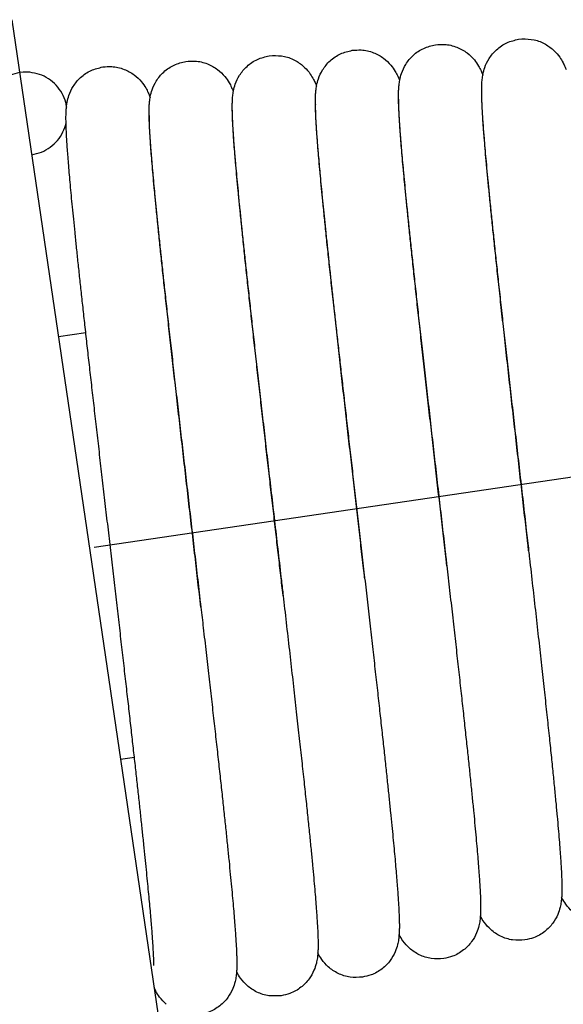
# Model space of a CAD drawing. Extents: x -12 to 408, y -12 to 285.
# Tile 6 of 7: x 259.9 to 264.48, y 124.8 to 133.1. Entities that reach past the tile are written whole.
import ezdxf

# ---------------------------------------------------------------- set-up
doc = ezdxf.new("R2010")
doc.units = 0
doc.header["$LTSCALE"] = 15
doc.header["$MEASUREMENT"] = 0
doc.linetypes.add('CENTER', pattern=[0.6, 0.375, -0.075, 0.075, -0.075])
doc.layers.get('0').update_dxf_attribs({"linetype": 'CONTINUOUS'})
doc.layers.add('CEN', color=3, linetype='CENTER')

msp = doc.modelspace()

# ---------------------------------------------------------------- linework, layer by layer
at = {"color": 7, "linetype": 'Continuous'}
for p, q in [((259.8358823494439, 133.1007334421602), (261.1440025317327, 124.1931874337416)), ((264.1064829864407, 132.9360587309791), (264.133660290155, 132.9389529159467)), ((262.0037524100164, 132.7957804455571), (262.0309181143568, 132.7986734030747)), ((259.9292238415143, 132.658391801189), (259.9012631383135, 132.6555278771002)), ((260.4584365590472, 130.4623416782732), (260.2283071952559, 130.4285459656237)), ((260.868230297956, 126.8825059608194), (260.7515776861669, 126.8653749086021))]:
    msp.add_line(p, q, dxfattribs=at)
for points in [[(263.095250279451, 132.395886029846), (263.0943902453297, 132.4383179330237), (263.0944492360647, 132.4768162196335), (263.0955909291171, 132.5129845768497), (263.0983446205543, 132.5495541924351), (263.1043674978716, 132.5913518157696), (263.1192814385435, 132.6480377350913), (263.1549843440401, 132.7237907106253), (263.2179807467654, 132.8001274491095), (263.3064325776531, 132.8592411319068), (263.4055785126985, 132.8892994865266)], [(263.4055656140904, 132.8892412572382), (263.4807778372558, 132.8921190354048), (263.5860682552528, 132.8685953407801), (263.6720194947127, 132.8202475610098), (263.7332272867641, 132.7611882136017), (263.7691807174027, 132.7095896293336), (263.7898777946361, 132.6696260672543), (263.8040959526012, 132.6356577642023), (263.8047018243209, 132.6340744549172)], [(263.7961898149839, 132.4332304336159), (263.7951407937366, 132.4799548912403), (263.7951471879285, 132.5213136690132), (263.7963355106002, 132.5593081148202), (263.7992171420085, 132.5970037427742), (263.8054781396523, 132.63956648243), (263.8208438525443, 132.6968249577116), (263.856933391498, 132.7722708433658), (263.9197137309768, 132.8476485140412), (264.0075386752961, 132.9060952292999), (264.106488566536, 132.9360588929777)], [(264.1346726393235, 132.9390181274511), (264.23791334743, 132.9304820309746), (264.3328140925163, 132.893583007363), (264.4049280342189, 132.839556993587), (264.4526576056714, 132.7836579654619), (264.4802672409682, 132.7380914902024), (264.4973411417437, 132.7017439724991), (264.5056968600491, 132.6809648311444)], [(261.6940101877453, 132.2993397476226), (261.6929880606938, 132.3443521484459), (261.6929848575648, 132.3842941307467), (261.6941291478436, 132.4211484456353), (261.6969343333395, 132.4579627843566), (261.7030875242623, 132.499880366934), (261.7183190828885, 132.5567244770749), (261.7542910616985, 132.6320028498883), (261.8170010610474, 132.7073488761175), (261.9047959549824, 132.7658042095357), (262.0037577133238, 132.7957805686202)], [(262.0319712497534, 132.7987412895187), (262.1324846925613, 132.7908066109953), (262.2284886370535, 132.754165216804), (262.3024646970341, 132.6989118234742), (262.350537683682, 132.6422551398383), (262.3776402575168, 132.5971347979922), (262.3942406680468, 132.5615485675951), (262.4029857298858, 132.5395976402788)], [(262.3946036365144, 132.3485365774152), (262.3936913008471, 132.3913582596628), (262.393713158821, 132.4301013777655), (262.3948279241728, 132.4663818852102), (262.3975584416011, 132.5029616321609), (262.4035564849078, 132.5447139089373), (262.4184553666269, 132.6013817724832), (262.4540947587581, 132.6770198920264), (262.5169389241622, 132.7532350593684), (262.6053154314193, 132.8123817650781), (262.7046682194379, 132.8425400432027)], [(262.7046561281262, 132.8424824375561), (262.7791848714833, 132.8454051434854), (262.8834547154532, 132.8224865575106), (262.9687554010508, 132.7752476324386), (263.0301934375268, 132.7169253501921), (263.0668545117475, 132.6651126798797), (263.0880348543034, 132.6246806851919), (263.1025499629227, 132.5902159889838), (263.1037972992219, 132.5869555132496)], [(260.9931718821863, 132.257773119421), (260.9922471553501, 132.2999782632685), (260.9922473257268, 132.3381982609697), (260.9933317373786, 132.3740298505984), (260.9960229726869, 132.4102312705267), (261.0019727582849, 132.4516785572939), (261.0168058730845, 132.5080911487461), (261.0523822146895, 132.5835907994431), (261.1151407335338, 132.6597123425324), (261.2034169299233, 132.7188216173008), (261.3028473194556, 132.7490211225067)], [(261.3028353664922, 132.7489629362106), (261.3781739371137, 132.751828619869), (261.4834834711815, 132.728238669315), (261.5693334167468, 132.6798674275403), (261.6303272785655, 132.6209465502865), (261.6660145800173, 132.5697006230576), (261.686426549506, 132.5302914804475), (261.7003222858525, 132.4971159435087), (261.7020835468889, 132.4924841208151)], [(259.9012631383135, 132.6555278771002), (259.8198878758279, 132.6331646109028)], [(259.9856322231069, 132.6575050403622), (259.9292195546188, 132.6584591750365)], [(260.2977537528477, 132.3642983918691), (260.2897925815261, 132.4013386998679), (260.2579924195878, 132.4795113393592), (260.2082163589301, 132.5476548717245), (260.1437505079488, 132.6021039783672), (260.0680561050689, 132.6394226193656), (259.9856322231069, 132.6575050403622)], [(261.0311042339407, 125.1271144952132), (261.0311116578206, 125.1274636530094), (261.0313720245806, 125.1376738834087), (261.0313658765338, 125.1554014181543), (261.0308781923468, 125.1797389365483), (261.0298028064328, 125.2102361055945), (261.0280782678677, 125.2466774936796), (261.0256636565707, 125.2889737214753), (261.0225286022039, 125.3371052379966), (261.0186488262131, 125.391091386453), (261.0140041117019, 125.4509718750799), (261.0085782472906, 125.5167845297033), (261.0023587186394, 125.588558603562), (260.9953342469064, 125.6663358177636), (260.987495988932, 125.7501500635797), (260.9788376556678, 125.8400238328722), (260.9693556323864, 125.9359656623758), (260.9590491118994, 126.0379680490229), (260.9479202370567, 126.1460056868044), (260.9359741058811, 126.2600352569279), (260.9232118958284, 126.3800594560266), (260.9096261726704, 126.5061663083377), (260.8952091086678, 126.6384492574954), (260.8799537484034, 126.7769964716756), (260.8638546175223, 126.9218865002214), (260.8469084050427, 127.0731835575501), (260.8291147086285, 127.2309323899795), (260.8104768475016, 127.3951526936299), (260.7910027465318, 127.5658330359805), (260.7707059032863, 127.7429242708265), (260.7496143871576, 127.9262633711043), (260.7278331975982, 128.1150366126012), (260.7055140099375, 128.3080481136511), (260.6828194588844, 128.5040268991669), (260.6599197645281, 128.7016504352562), (260.6369893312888, 128.8995677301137), (260.6142032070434, 129.0964235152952), (260.5917334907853, 129.2908826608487), (260.5697458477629, 129.4816539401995), (260.5483940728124, 129.6675311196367), (260.5277730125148, 129.8478001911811), (260.5079227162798, 130.022209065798), (260.4888749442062, 130.1905659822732), (260.4706557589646, 130.3527182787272), (260.4532861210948, 130.5085483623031), (260.43678245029, 130.6579699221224), (260.4211571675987, 130.8009243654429), (260.4064191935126, 130.9373775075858), (260.3925744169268, 131.0673165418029), (260.3796260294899, 131.1907482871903), (260.3675768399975, 131.3076781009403), (260.3564335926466, 131.4180663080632), (260.3462000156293, 131.5218931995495), (260.3368758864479, 131.6191692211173), (260.3284572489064, 131.7099347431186), (260.3209366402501, 131.7942602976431), (260.314303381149, 131.8722475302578), (260.3085439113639, 131.9440313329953), (260.3036423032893, 132.0097838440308), (260.2995810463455, 132.0697215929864), (260.2963424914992, 132.1241180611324), (260.2939102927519, 132.1733581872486), (260.2922813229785, 132.2178596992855), (260.2914742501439, 132.2580504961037), (260.2915434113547, 132.2947890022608), (260.2926656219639, 132.3296078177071), (260.2953890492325, 132.3652016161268), (260.3014117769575, 132.4063906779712), (260.3164701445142, 132.462869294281), (260.3523161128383, 132.5381550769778), (260.4151302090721, 132.6137613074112), (260.5031528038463, 132.672364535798), (260.6019366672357, 132.702261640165)], [(260.6019255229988, 132.7022040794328), (260.6765774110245, 132.7051153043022), (260.7808802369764, 132.6821277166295), (260.8660973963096, 132.6348506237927), (260.9273313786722, 132.5766451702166), (260.9637257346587, 132.5251710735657), (260.9846207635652, 132.4852830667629), (260.9988124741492, 132.4516083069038), (261.0011765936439, 132.4453900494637)], [(263.7944955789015, 132.4777294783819), (263.7945000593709, 132.4777402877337), (263.7942339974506, 132.4718280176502), (263.79400429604, 132.4566250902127), (263.7942169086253, 132.4330475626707), (263.7950864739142, 132.4014712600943), (263.7967451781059, 132.3620005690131), (263.7992845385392, 132.314608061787), (263.802776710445, 132.2591491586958), (263.8072856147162, 132.1953860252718), (263.8128692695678, 132.1230484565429), (263.8195809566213, 132.0418552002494), (263.827469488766, 131.951528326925), (263.8365784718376, 131.8518094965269), (263.8469369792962, 131.7425597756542), (263.8585564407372, 131.6237790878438), (263.8714352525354, 131.4955514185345), (263.8855586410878, 131.3580464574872), (263.9008986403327, 131.2115203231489), (263.917429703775, 131.0561708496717), (263.9351469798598, 130.8919795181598), (263.9540442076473, 130.7189280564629), (263.974109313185, 130.5370368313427), (263.9953226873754, 130.346376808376), (264.0176552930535, 130.1470825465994), (264.041066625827, 129.9393662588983), (264.0655024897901, 129.7235329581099), (264.0908926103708, 129.499996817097), (264.1171100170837, 129.2696328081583), (264.14388805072, 129.0345003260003), (264.1709186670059, 128.7969852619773), (264.1906494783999, 128.6233136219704)], [(262.3930404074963, 132.3853835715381), (262.3928161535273, 132.3806285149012), (262.3925901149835, 132.3670468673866), (262.3927412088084, 132.3459953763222), (262.3934409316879, 132.3183643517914), (262.3947702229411, 132.2846264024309), (262.3967750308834, 132.2449981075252), (262.3994859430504, 132.1995737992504), (262.402926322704, 132.1483748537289), (262.4071158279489, 132.0913786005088), (262.4120719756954, 132.0285356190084), (262.4178108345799, 131.9597806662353), (262.4243472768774, 131.885039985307), (262.4316950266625, 131.8042365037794), (262.4398665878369, 131.7172937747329), (262.4488712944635, 131.6241575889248), (262.4587101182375, 131.5248466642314), (262.4693796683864, 131.4194077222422), (262.4808723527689, 131.3079140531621), (262.4931762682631, 131.1904668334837), (262.5062751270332, 131.0671959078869), (262.5201482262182, 130.9382603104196), (262.5347704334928, 130.8038485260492), (262.5501121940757, 130.6641785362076), (262.5661400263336, 130.5194936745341), (262.5828335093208, 130.3699112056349), (262.600192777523, 130.2153606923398), (262.618218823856, 130.0557625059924), (262.6369110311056, 129.8910477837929), (262.6562660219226, 129.7211663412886), (262.6762764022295, 129.5460952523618), (262.6969293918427, 129.3658481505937), (262.7182053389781, 129.1804853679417), (262.7400761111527, 128.9901249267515), (262.7625033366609, 128.7949544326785), (262.7854320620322, 128.5952827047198), (262.808409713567, 128.3948637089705)], [(263.0937717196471, 132.4316029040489), (263.0935245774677, 132.426130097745), (263.0933016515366, 132.4122105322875), (263.0934585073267, 132.3908988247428), (263.09417080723, 132.3627884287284), (263.0955310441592, 132.3282748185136), (263.0975951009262, 132.2875260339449), (263.1004131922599, 132.2404197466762), (263.1040362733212, 132.186705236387), (263.1085194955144, 132.1260339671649), (263.1139236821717, 132.057977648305), (263.1203129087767, 131.9820743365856), (263.1277407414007, 131.8979825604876), (263.1362536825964, 131.8054175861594), (263.1458935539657, 131.7041194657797), (263.1566970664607, 131.5938571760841), (263.1687045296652, 131.4743422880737), (263.1819656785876, 131.3451808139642), (263.1965294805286, 131.2059791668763), (263.2124418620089, 131.0563628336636), (263.2297439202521, 130.8959888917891), (263.2484534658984, 130.7247096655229), (263.2685222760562, 130.5429456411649), (263.2898693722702, 130.3513632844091), (263.3123908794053, 130.1507844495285), (263.3359603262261, 129.9421858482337), (263.3604070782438, 129.7268917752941), (263.3855131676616, 129.5066029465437), (263.4110427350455, 129.2831444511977), (263.4367495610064, 129.0584113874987), (263.4623835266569, 128.8343249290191), (263.4876971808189, 128.6127875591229), (263.5009880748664, 128.4962798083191)], [(263.5009838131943, 128.4962793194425), (263.4973944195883, 128.5279211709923), (263.4751558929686, 128.7236825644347), (263.4524686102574, 128.9230483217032), (263.4294267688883, 129.1253791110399), (263.4061320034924, 129.3299852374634), (263.3826964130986, 129.5360997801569), (263.3592905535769, 129.7424541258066), (263.3361295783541, 129.9473904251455), (263.3134258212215, 130.1492677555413), (263.291382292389, 130.3465089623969), (263.2701877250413, 130.5376345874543), (263.2500120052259, 130.7212939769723), (263.2310022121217, 130.8962923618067), (263.2132793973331, 131.0616128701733), (263.1969354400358, 131.2164402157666), (263.1819979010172, 131.3604995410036), (263.1684284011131, 131.4941095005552), (263.1561794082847, 131.6176641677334), (263.1452001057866, 131.731583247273), (263.1354378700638, 131.836303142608), (263.1268398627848, 131.9322666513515), (263.1193561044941, 132.0198937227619), (263.112937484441, 132.0996080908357), (263.1075356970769, 132.1718493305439), (263.1031045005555, 132.237076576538), (263.0996015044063, 132.2957784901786), (263.096988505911, 132.3485561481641), (263.095250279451, 132.395886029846)], [(264.1906493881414, 128.6233136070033), (264.1836185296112, 128.6855650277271), (264.1600039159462, 128.8943145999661), (264.1357273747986, 129.1085810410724), (264.1108646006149, 129.3279408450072), (264.0855011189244, 129.551918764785), (264.0597428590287, 129.7799011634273), (264.0337591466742, 130.0107606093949), (264.0080676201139, 130.2402980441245), (263.9833227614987, 130.4630303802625), (263.9601113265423, 130.6739329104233), (263.9388730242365, 130.8691072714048), (263.9195841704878, 131.048738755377), (263.9020409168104, 131.2146573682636), (263.8860548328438, 131.3685922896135), (263.8714617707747, 131.5121091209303), (263.8581726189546, 131.646113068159), (263.8461967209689, 131.7705470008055), (263.835541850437, 131.8853375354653), (263.8262030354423, 131.990508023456), (263.818163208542, 132.0861789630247), (263.811394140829, 132.1725695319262), (263.8058578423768, 132.2500017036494), (263.8015087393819, 132.3189094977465), (263.7982995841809, 132.3798136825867), (263.7961898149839, 132.4332304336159)], [(261.692300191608, 132.3392070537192), (261.6920794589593, 132.3344189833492), (261.6918672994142, 132.3205897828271), (261.6920570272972, 132.2987767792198), (261.6928553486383, 132.2694131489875), (261.6943881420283, 132.2326231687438), (261.6967427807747, 132.1883887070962), (261.6999867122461, 132.1366021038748), (261.7041793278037, 132.0770599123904), (261.7093751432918, 132.0095149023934), (261.7156247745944, 131.9337032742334), (261.7229753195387, 131.849358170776), (261.731470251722, 131.7562198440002), (261.7411476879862, 131.6540580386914), (261.7520296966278, 131.5427796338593), (261.7641236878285, 131.4224017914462), (261.7774255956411, 131.2930159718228), (261.7919196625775, 131.1547903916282), (261.807578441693, 131.0079703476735), (261.8243775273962, 130.8527436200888), (261.8423136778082, 130.6890848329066), (261.8613832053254, 130.5169628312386), (261.8815777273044, 130.3363777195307), (261.9028826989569, 130.1473710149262), (261.9252758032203, 129.9500366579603), (261.9487252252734, 129.7445329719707), (261.9731877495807, 129.5310955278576), (261.9986067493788, 129.3100509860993), (262.0249023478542, 129.0818982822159), (262.0518788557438, 128.848106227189), (262.0792545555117, 128.6108541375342), (262.1067336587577, 128.3724191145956), (262.1213876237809, 128.2450461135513)], [(262.1213777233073, 128.2450449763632), (262.1209006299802, 128.2492149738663), (262.1017791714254, 128.4161565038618), (262.0822361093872, 128.5864810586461), (262.0623072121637, 128.7599787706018), (262.0420332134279, 128.9364061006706), (262.0214604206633, 129.1154816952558), (262.000641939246, 129.2968769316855), (261.9796508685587, 129.4801018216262), (261.9585798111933, 129.6645087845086), (261.9375278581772, 129.8494052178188), (261.9165995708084, 130.0340615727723), (261.8959044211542, 130.2177151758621), (261.875556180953, 130.3995746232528), (261.8556722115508, 130.578824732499), (261.8363726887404, 130.7546320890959), (261.8177833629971, 130.926117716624), (261.8001030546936, 131.0917146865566), (261.7835754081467, 131.2493677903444), (261.7684015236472, 131.3973060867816), (261.7547307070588, 131.5341137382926), (261.7426331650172, 131.6590034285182), (261.7320537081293, 131.7723697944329), (261.7229112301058, 131.8748685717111), (261.7151250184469, 131.9671675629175), (261.7086165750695, 132.0499421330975), (261.7033114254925, 132.1238766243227), (261.6991413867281, 132.1896743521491), (261.6960515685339, 132.2480102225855), (261.6940101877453, 132.2993397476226)], [(262.8084159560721, 128.3948644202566), (262.7989541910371, 128.4778471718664), (262.7777938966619, 128.663153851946), (262.7561000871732, 128.8528729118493), (262.7338957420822, 129.0469542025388), (262.7112139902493, 129.2452786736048), (262.6881006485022, 129.4476412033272), (262.6646169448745, 129.653732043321), (262.6408424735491, 129.8631169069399), (262.616895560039, 130.0750627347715), (262.5931219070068, 130.2868522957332), (262.5699930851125, 130.4946190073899), (262.5479423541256, 130.6947521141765), (262.5273423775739, 130.8840594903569), (262.5083926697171, 131.0607915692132), (262.4911041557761, 131.2248534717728), (262.47545814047, 131.3763815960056), (262.4614204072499, 131.5156204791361), (262.448942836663, 131.6429142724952), (262.4379616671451, 131.7587354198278), (262.4284034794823, 131.8636383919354), (262.4201903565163, 131.9582174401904), (262.4132411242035, 132.04310516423), (262.4074688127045, 132.1190287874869), (262.4027885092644, 132.1867558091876), (262.3991240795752, 132.247049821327), (262.3964114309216, 132.3006883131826), (262.3946036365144, 132.3485365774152)], [(260.0030101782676, 131.9626890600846), (260.0843854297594, 131.985052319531), (260.1581303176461, 132.0260689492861), (260.2198992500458, 132.0835748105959), (260.2659885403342, 132.1542595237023), (260.2927328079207, 132.228020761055)], [(260.9915545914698, 132.293053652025), (260.9913432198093, 132.2883719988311), (260.9911432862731, 132.2754157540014), (260.991299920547, 132.2553158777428), (260.9919847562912, 132.228660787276), (260.9932887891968, 132.1958313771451), (260.995263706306, 132.1570575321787), (260.9979539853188, 132.1122774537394), (261.0014043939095, 132.0612941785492), (261.0056630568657, 132.0038187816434), (261.0107829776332, 131.9394880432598), (261.0168224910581, 131.8678777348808), (261.0238374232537, 131.7885984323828), (261.0318730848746, 131.7013693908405), (261.0409703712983, 131.6059365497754), (261.0511658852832, 131.5020701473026), (261.0624920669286, 131.3895628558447), (261.0749887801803, 131.2681181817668), (261.0887042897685, 131.1373509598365), (261.1036861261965, 130.9968784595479), (261.1199794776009, 130.8463327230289), (261.1376256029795, 130.6853715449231), (261.156644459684, 130.5138306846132), (261.1769869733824, 130.3321377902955), (261.1985700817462, 130.1409793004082), (261.2212891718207, 129.941187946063), (261.245019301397, 129.7337345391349), (261.269607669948, 129.5197967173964), (261.2948634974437, 129.3008494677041), (261.3205786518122, 129.0784908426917), (261.3465350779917, 128.8543860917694), (261.3725098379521, 128.6302333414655), (261.3982802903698, 128.4077283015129), (261.423629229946, 128.1885293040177), (261.4283721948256, 128.1474604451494)], [(261.4283746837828, 128.1474607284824), (261.4156711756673, 128.257916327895), (261.3913917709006, 128.4686711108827), (261.366333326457, 128.6858921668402), (261.3406960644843, 128.9080478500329), (261.3147426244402, 129.1330945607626), (261.2887453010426, 129.3589228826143), (261.2629787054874, 129.5834078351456), (261.2377121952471, 129.804460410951), (261.2132023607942, 130.0200788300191), (261.1896858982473, 130.2283971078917), (261.1673560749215, 130.4278824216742), (261.1463055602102, 130.6178503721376), (261.1265901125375, 130.7979134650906), (261.1082512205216, 130.9677825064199), (261.0913167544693, 131.1272625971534), (261.0758016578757, 131.2762487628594), (261.0617087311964, 131.4147213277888), (261.0490294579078, 131.5427412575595), (261.0377451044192, 131.6604431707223), (261.0278402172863, 131.7678911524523), (261.0193021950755, 131.8650526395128), (261.0120961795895, 131.9520516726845), (261.0061624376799, 132.0292142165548), (261.0014010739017, 132.0973464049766), (260.9977042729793, 132.1574791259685), (260.9949827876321, 132.210614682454), (260.9931718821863, 132.257773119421)], [(264.1906494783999, 128.6233136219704), (264.1978840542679, 128.5595393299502), (264.2244664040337, 128.3246134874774), (264.2503578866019, 128.0945899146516), (264.2752703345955, 127.8717159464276), (264.2989441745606, 127.6580432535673), (264.3211711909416, 127.455237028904), (264.3418288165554, 127.2642618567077), (264.3608352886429, 127.0857794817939), (264.3781390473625, 126.9202442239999), (264.393722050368, 126.7678684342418), (264.4076227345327, 126.6283791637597), (264.4199078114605, 126.5012577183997), (264.4306514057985, 126.3859286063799), (264.4399325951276, 126.2817741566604), (264.4478315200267, 126.1881670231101), (264.4544182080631, 126.1046081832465), (264.4597664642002, 126.0305834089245), (264.4639601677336, 125.9654682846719)], [(263.5009880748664, 128.4962798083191), (263.5124521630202, 128.3956394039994), (263.5364251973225, 128.1846174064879), (263.5594230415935, 127.9812338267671), (263.5813541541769, 127.7861431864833), (263.6021815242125, 127.5995465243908), (263.6218797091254, 127.4215650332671), (263.6404328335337, 127.2522541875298), (263.6578330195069, 127.0916143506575), (263.674078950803, 126.9396003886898), (263.6891745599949, 126.7961303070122), (263.7031278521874, 126.6610928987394), (263.715949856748, 126.5343543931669), (263.7276518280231, 126.4157830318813), (263.7382307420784, 126.3054017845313), (263.7476829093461, 126.2032668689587), (263.7560151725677, 126.1093557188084), (263.7632445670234, 126.0235655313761), (263.7693976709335, 125.945712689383), (263.774512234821, 125.8754935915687), (263.7786350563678, 125.8124669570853)], [(262.808409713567, 128.3948637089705), (262.8086721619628, 128.3925719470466), (262.8318931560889, 128.189496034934), (262.8547629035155, 127.988752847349), (262.8769648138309, 127.7929337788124), (262.8982177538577, 127.6043670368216), (262.9183787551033, 127.4242107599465), (262.9373903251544, 127.2529016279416), (262.9552110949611, 127.0907641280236), (262.9718144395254, 126.9380219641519), (262.9871894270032, 126.7947874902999), (263.0013661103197, 126.6608176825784), (263.0144038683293, 126.5356013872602), (263.026361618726, 126.4186270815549), (263.0372954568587, 126.3094009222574), (263.0472574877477, 126.2074542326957), (263.0562882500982, 126.1124199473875), (263.0644133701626, 126.0240777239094), (263.0716580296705, 125.9422096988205), (263.0780480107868, 125.8665858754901), (263.0836092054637, 125.7969639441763), (263.0883670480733, 125.7330872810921), (263.0923457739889, 125.6746802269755), (263.0955672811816, 125.6214390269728)], [(262.1213876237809, 128.2450461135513), (262.1340159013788, 128.1351082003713), (262.1608052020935, 127.9011993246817), (262.1868183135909, 127.6728823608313), (262.2117930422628, 127.4522031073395), (262.23549589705, 127.2410106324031), (262.2577552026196, 127.0406714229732), (262.2784826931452, 126.8518665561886), (262.2976206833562, 126.6750546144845), (262.3151353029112, 126.5105307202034), (262.3310180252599, 126.358409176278), (262.3453021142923, 126.2184534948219), (262.3580441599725, 126.090229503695), (262.36930785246, 125.9732500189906), (262.379161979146, 125.8669872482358), (262.3876783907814, 125.7708859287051), (262.3949228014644, 125.6844656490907), (262.4009590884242, 125.6072892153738), (262.4058598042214, 125.5388373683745), (262.4097068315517, 125.4784642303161)], [(261.4283721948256, 128.1474604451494), (261.4483497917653, 127.9742239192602), (261.4722499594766, 127.7662982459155), (261.4951809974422, 127.5658955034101), (261.5170858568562, 127.3733891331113), (261.5379329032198, 127.1889518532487), (261.5576998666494, 127.0126922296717), (261.5763725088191, 126.8446636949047), (261.5939433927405, 126.6848728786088), (261.6104107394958, 126.5332872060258), (261.62577739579, 126.3898417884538), (261.6400498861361, 126.2544455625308), (261.6532375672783, 126.1269867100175), (261.6653510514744, 126.0073453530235), (261.6763896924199, 125.8955201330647), (261.6863484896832, 125.7915733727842), (261.6952313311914, 125.6955028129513), (261.7030511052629, 125.6072375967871), (261.7098292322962, 125.526638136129), (261.7155956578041, 125.4534873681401), (261.720391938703, 125.3874267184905), (261.7242618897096, 125.3280346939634)], [(264.4639601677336, 125.9654682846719), (264.4670967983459, 125.9083826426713), (264.469271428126, 125.8582160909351), (264.4705492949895, 125.8138191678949), (264.4709443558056, 125.7738843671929), (264.4703654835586, 125.7369025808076), (264.468523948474, 125.7012951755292), (264.4646041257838, 125.6640104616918), (264.4560971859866, 125.6192413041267), (264.4361708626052, 125.5591383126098), (264.3943302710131, 125.4852853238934), (264.3261675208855, 125.41494352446), (264.2325542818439, 125.3625377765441), (264.1597796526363, 125.3437027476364)], [(263.7786350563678, 125.8124669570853), (263.7818117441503, 125.7561377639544), (263.7840838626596, 125.7059162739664), (263.7854800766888, 125.6610755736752), (263.7859962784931, 125.6206657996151), (263.7855452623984, 125.5833272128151), (263.7838207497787, 125.547016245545), (263.7799854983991, 125.5089618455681), (263.7715528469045, 125.463648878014), (263.7517222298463, 125.4032320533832), (263.7101104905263, 125.3293240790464), (263.642344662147, 125.2589496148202), (263.5488287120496, 125.2061972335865), (263.4750195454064, 125.1869700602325)], [(264.8445680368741, 125.500384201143), (264.7400287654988, 125.5008085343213), (264.6400207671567, 125.5314818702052), (264.5593708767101, 125.5847240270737), (264.5032201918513, 125.6460343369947), (264.4714724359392, 125.6970402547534), (264.4683850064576, 125.7030160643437)], [(263.0955672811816, 125.6214390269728), (263.0980490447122, 125.5730153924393)], [(263.0980490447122, 125.5730153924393), (263.0998025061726, 125.5289071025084), (263.100814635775, 125.4885481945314), (263.1010304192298, 125.4516262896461), (263.100341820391, 125.4172715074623), (263.0984587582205, 125.3837540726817), (263.0945411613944, 125.3479361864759), (263.0860153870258, 125.303990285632), (263.0660196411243, 125.2443715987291), (263.0240483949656, 125.1708380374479), (262.9557380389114, 125.1007882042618), (262.8622300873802, 125.0487708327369), (262.7902604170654, 125.0302350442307)], [(264.1598083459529, 125.3436506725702), (264.0559447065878, 125.3439748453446), (263.9541653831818, 125.3752847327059), (263.8719503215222, 125.4303695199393), (263.8160788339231, 125.4926694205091), (263.7855764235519, 125.5426454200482), (263.7836222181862, 125.5464622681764)], [(262.4097068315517, 125.4784642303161), (262.4125932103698, 125.4252502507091), (262.4145980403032, 125.378201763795), (262.4157713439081, 125.33628534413), (262.4161131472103, 125.2982585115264), (262.415520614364, 125.2628408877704), (262.4136997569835, 125.2284672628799), (262.4098213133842, 125.192071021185), (262.4013466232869, 125.1478581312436), (262.3814246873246, 125.0881091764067), (262.3396151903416, 125.0145783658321), (262.271554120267, 124.9445086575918), (262.1780959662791, 124.8922733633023), (262.1055002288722, 124.8735019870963)], [(261.7242618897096, 125.3280346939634), (261.7272479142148, 125.2748318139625), (261.7293871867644, 125.2272527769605), (261.7307030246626, 125.1846021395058), (261.7311852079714, 125.1459663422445), (261.7307391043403, 125.1100042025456), (261.7290558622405, 125.0748252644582), (261.7253040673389, 125.037691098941), (261.717002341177, 124.9930611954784), (261.6973578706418, 124.9330953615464), (261.6559253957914, 124.8593421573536), (261.5882262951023, 124.7889003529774), (261.4946585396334, 124.7360419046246), (261.4207396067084, 124.716769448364)], [(263.4750482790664, 125.1869171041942), (263.3705113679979, 125.1873454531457), (263.2688348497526, 125.2188373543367), (263.1869873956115, 125.2738481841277), (263.1312982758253, 125.3360428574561), (263.1007991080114, 125.3861065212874), (263.0986664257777, 125.3902874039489)], [(262.7902881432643, 125.0301835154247), (262.6863330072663, 125.0305257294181), (262.5844417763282, 125.0619362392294), (262.5021722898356, 125.1171941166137), (262.4464583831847, 125.1794971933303), (262.4162418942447, 125.2291370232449), (262.4138117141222, 125.2339093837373)], [(262.1055278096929, 124.8734498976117), (262.0020577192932, 124.8737213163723), (261.9006401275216, 124.9047508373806), (261.8186084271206, 124.9594250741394), (261.7627229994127, 125.0214062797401), (261.7322243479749, 125.0711220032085), (261.728958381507, 125.0775257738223)], [(261.135656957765, 124.8011263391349), (261.0797621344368, 124.8622602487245), (261.0484092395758, 124.9127238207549), (261.0334541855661, 124.9440271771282)]]:
    msp.add_spline(points, degree=3, dxfattribs=at)
at = {"layer": 'CEN'}
msp.add_line((274.9980294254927, 130.777549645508), (222.0145908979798, 122.9966518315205), dxfattribs=at)

doc.saveas('drawing.dxf')
